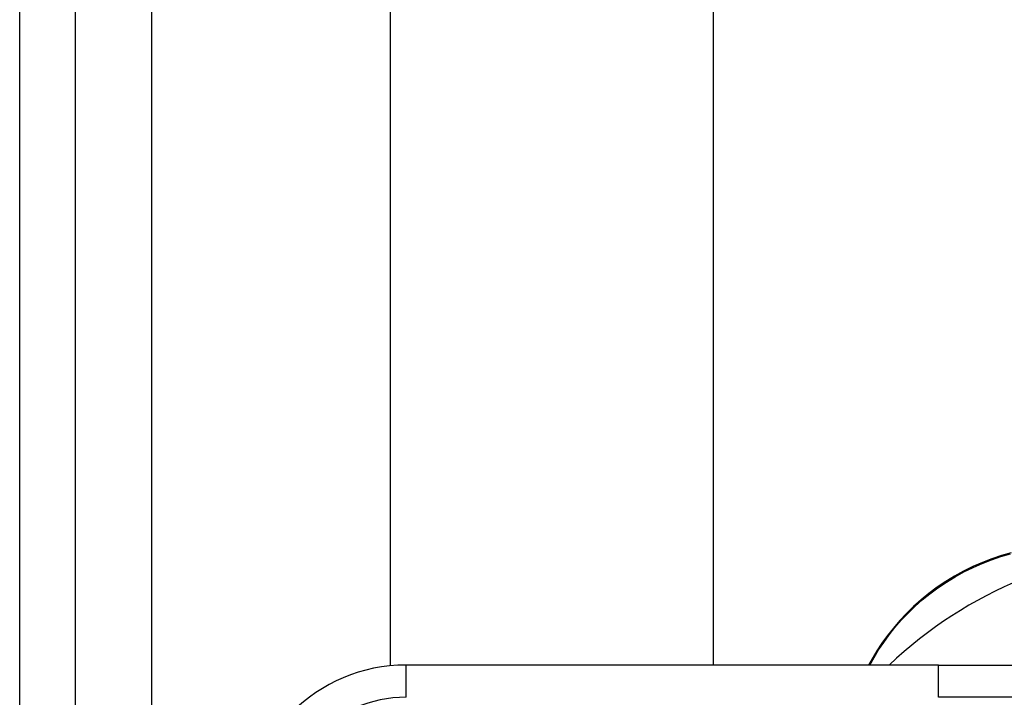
# Model space of a CAD drawing. Header units: inches. Extents: x 4 to 149, y 7 to 82.
# Tile 103 of 188: x 3.902 to 5.102, y 50.668 to 51.494. Entities that reach past the tile are written whole.
import ezdxf

# ---------------------------------------------------------------- set-up
doc = ezdxf.new("R2010")
doc.units = ezdxf.units.IN
doc.header["$MEASUREMENT"] = 0
doc.layers.add('Visible Edges(ANSI)', color=7, linetype='Continuous', lineweight=25)
doc.layers.add('Visible Tangent Edges(ANSI)', color=7, linetype='Continuous', lineweight=25)

msp = doc.modelspace()

# ---------------------------------------------------------------- linework, layer by layer
at = {"layer": 'Visible Edges(ANSI)'}
for p, q in [((3.9015, 54.4124), (3.9015, 12.9314)), ((3.9695, 12.9314), (3.9695, 54.4124)), ((4.3536, 50.7063), (4.3536, 53.755)), ((4.7473, 53.755), (4.7473, 50.7073)), ((4.9409, 50.715), (4.9365, 50.7073)), ((5.0219, 50.7073), (4.3728, 50.7073)), ((5.0219, 50.7073), (5.2591, 50.7073))]:
    msp.add_line(p, q, dxfattribs=at)
at = {"layer": 'Visible Edges(ANSI)', "flags": 128}
msp.add_lwpolyline([(5.1105, 50.8441), (5.0988, 50.8408), (5.087, 50.8369), (5.0754, 50.8324), (5.0639, 50.8274), (5.0526, 50.8218), (5.0416, 50.8158), (5.0308, 50.8092), (5.0203, 50.8022), (5.0103, 50.7947), (5.0007, 50.7869), (4.9915, 50.7787), (4.9828, 50.7702), (4.9746, 50.7614), (4.9669, 50.7524), (4.9596, 50.7432), (4.9529, 50.7339), (4.9466, 50.7244), (4.9409, 50.715)], dxfattribs=at)
at = {"layer": 'Visible Edges(ANSI)'}
for centre, radius, start, end in [((5.3255, 50.3226), 0.5295, 91.3331, 133.4046), ((4.3728, 50.5104), 0.1969, 90, 180)]:
    msp.add_arc(centre, radius, start, end, dxfattribs=at)
at = {"layer": 'Visible Tangent Edges(ANSI)'}
for p, q in [((4.0625, 12.9314), (4.0625, 54.4124)), ((4.938, 50.7073), (4.9433, 50.7164)), ((4.3728, 50.6679), (4.3728, 50.7073)), ((5.0219, 50.6679), (5.0219, 50.7073)), ((5.293, 50.6679), (5.0219, 50.6679))]:
    msp.add_line(p, q, dxfattribs=at)
at = {"layer": 'Visible Tangent Edges(ANSI)', "flags": 128}
msp.add_lwpolyline([(4.9433, 50.7164), (4.9489, 50.7257), (4.9551, 50.7349), (4.9617, 50.744), (4.9688, 50.753), (4.9764, 50.7618), (4.9845, 50.7703), (4.993, 50.7786), (5.002, 50.7867), (5.0115, 50.7943), (5.0213, 50.8016), (5.0315, 50.8085), (5.0421, 50.8149), (5.0529, 50.8209), (5.064, 50.8263), (5.0752, 50.8313), (5.0866, 50.8357), (5.0981, 50.8395), (5.1096, 50.8428)], dxfattribs=at)
at = {"layer": 'Visible Tangent Edges(ANSI)'}
msp.add_arc((4.3728, 50.5104), 0.1575, 90, 180, dxfattribs=at)
msp.add_ellipse((4.9496, 50.71), major_axis=(-0.00866, 0.00499), ratio=0.493692, start_param=5.759679, end_param=6.283185, dxfattribs=at)

doc.saveas('drawing.dxf')
